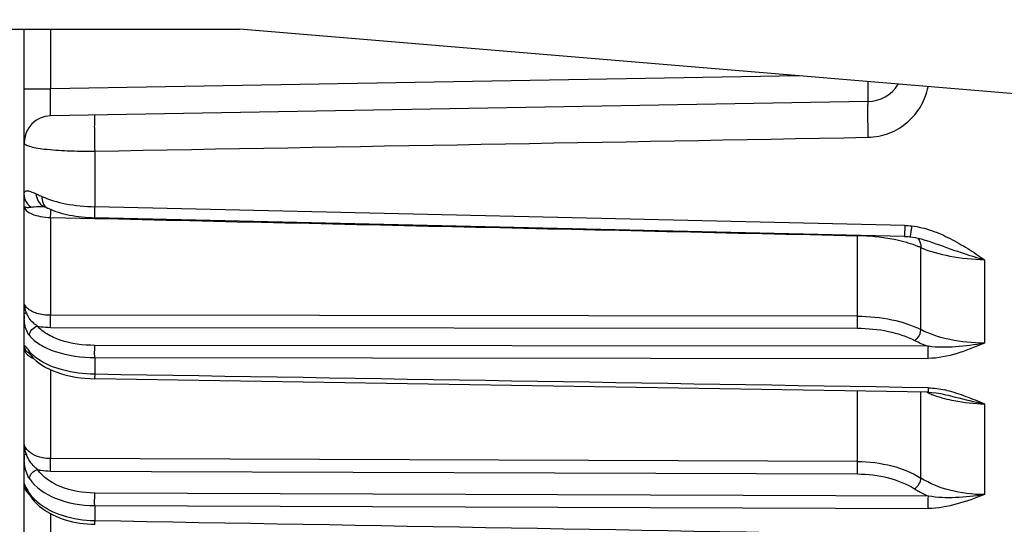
# Model space of a CAD drawing. Header units: millimetres. Extents: x 0 to 420, y 0 to 297.
# Tile 66 of 105: x 192.07 to 208.53, y 206 to 214.44. Entities that reach past the tile are written whole.
import ezdxf

# ---------------------------------------------------------------- set-up
doc = ezdxf.new("R2010")
doc.units = ezdxf.units.MM
doc.header["$LTSCALE"] = 23.1
doc.layers.get('0').update_dxf_attribs({"linetype": 'CONTINUOUS'})
doc.layers.add('DIM_PILOTEES', color=7, linetype='CONTINUOUS')
doc.styles.get("Standard").update_dxf_attribs({"font": 'txt', "width": 0.7})
doc.dimstyles.new('DIMSTYLE_4', dxfattribs={"dimtxt": 2.5, "dimasz": 3.5, "dimexe": 2, "dimexo": 0, "dimtad": 1, "dimdec": 0, "dimlfac": 3.333333, "dimdsep": 46, "dimtxsty": 'Standard', "dimblk": '_FILLED', "dimblk1": '_FILLED', "dimblk2": '_FILLED', "dimcen": 0.09, "dimazin": 2, "dimtp": 0.5, "dimtm": 0.5, "dimtfac": 1, "dimtdec": 0, "dimtofl": 0, "dimtmove": 0, "dimatfit": 3, "dimldrblk": '_FILLED', "dimfxl": 0, "dimtolj": 1, "dimarcsym": 0})

# ---------------------------------------------------------------- blocks, each defined once
blk = doc.blocks.new('_FILLED')
at = {"color": 0, "linetype": 'ByBlock'}
blk.add_solid([(0, 0), (-1, 0.1429), (-1, -0.1429)], dxfattribs=at)
blk = doc.blocks.new('*D10')
at = {"layer": 'DIM_PILOTEES', "color": 2, "linetype": 'Continuous'}
for p, q in [((198.74, 245.182), (148.74, 245.182)), ((150.74, 245.182), (150.74, 221.109)), ((150.74, 197.035), (150.74, 221.109)), ((209.39, 197.035), (148.74, 197.035))]:
    blk.add_line(p, q, dxfattribs=at)
at = {"layer": 'DIM_PILOTEES', "color": 2, "linetype": 'Continuous', "xscale": 3.5, "yscale": 3.5, "zscale": 3.5}
for p, rotation in [((150.74, 245.182), 90), ((150.74, 197.035), 270)]:
    blk.add_blockref('_FILLED', p, dxfattribs=dict(at, rotation=rotation))
at = {"layer": 'DIM_PILOTEES', "color": 2, "linetype": 'Continuous', "insert": (147.615, 221.109), "char_height": 2.5, "width": 8.03571, "attachment_point": 2, "rotation": 90, "line_spacing_factor": 0.9}
blk.add_mtext('{\\ftxt;\\W0.0001;\\H0.0001;\\~}{\\ftxt;\\W2.1428571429;\\H2.5; }{\\ftxt;\\W0.0001;\\H0.0001;\\~}', dxfattribs=at)

msp = doc.modelspace()

# ---------------------------------------------------------------- linework, layer by layer
at = {"color": 7, "linetype": 'Continuous'}
for p, q in [((165.7401, 214.2822), (195.7401, 214.2822)), ((192.1401, 204.5934), (192.1401, 214.2822)), ((192.5822, 214.2822), (192.5822, 213.2833)), ((220.5917, 212.2092), (195.7401, 214.2822)), ((205.0968, 213.5017), (192.5822, 213.2833)), ((192.1401, 213.2833), (192.5822, 213.2833)), ((206.2505, 213.072), (192.5822, 212.8334)), ((193.3191, 212.2427), (193.3191, 211.3137)), ((192.4792, 211.3133), (192.4793, 211.3133)), ((192.5233, 211.2942), (192.5348, 211.2888)), ((206.8665, 210.9996), (193.3191, 211.3137)), ((192.5822, 211.1332), (193.3172, 211.1166)), ((192.5822, 211.1332), (193.3172, 211.1166)), ((192.5822, 211.1329), (192.5822, 209.4961)), ((206.8648, 210.8173), (193.3175, 211.1285)), ((206.0746, 209.4809), (206.0746, 210.8282)), ((207.136, 209.2559), (207.136, 210.6288)), ((207.2052, 210.7555), (207.2087, 210.7543)), ((208.1973, 210.4269), (208.1973, 209.0304)), ((192.1401, 209.495), (192.1401, 209.5079)), ((206.0746, 209.4809), (192.5822, 209.4961)), ((192.5809, 209.2939), (206.0733, 209.2794)), ((207.2608, 208.9771), (193.3204, 208.9928)), ((192.1996, 208.927), (192.2228, 208.8981)), ((192.2228, 208.8981), (192.2269, 208.893)), ((192.2264, 208.8662), (192.2264, 208.8662)), ((192.2382, 208.8409), (192.249, 208.8276)), ((193.3191, 208.7892), (207.2595, 208.7735)), ((193.3191, 208.7889), (193.3191, 208.5093)), ((192.5822, 208.5868), (192.5822, 207.0974)), ((207.2597, 208.2088), (193.3193, 208.4353)), ((206.0746, 207.0485), (206.0746, 208.2281)), ((207.136, 206.772), (207.136, 208.2108)), ((207.5493, 208.1676), (207.5502, 208.1674)), ((208.1973, 208.015), (208.1973, 206.4951)), ((206.0746, 207.0484), (192.5822, 207.0975)), ((192.5809, 206.8896), (206.0733, 206.8413)), ((192.1607, 206.6033), (192.1669, 206.5921)), ((192.1758, 206.5816), (192.1837, 206.5732)), ((192.1837, 206.5732), (192.1848, 206.5721)), ((207.2608, 206.4705), (193.3204, 206.5214)), ((192.5822, 206.1783), (192.5822, 204.9192)), ((193.3191, 206.3122), (207.2595, 206.2613)), ((193.3191, 206.3119), (193.3191, 206.0559))]:
    msp.add_line(p, q, dxfattribs=at)
for points in [[(192.4669, 211.3184), (192.4623, 211.3194), (192.4661, 211.3182), (192.4793, 211.3133)], [(192.4793, 211.3133), (192.4853, 211.3109), (192.5023, 211.3036), (192.5233, 211.2942)], [(206.8648, 210.8174), (206.8803, 210.8169), (206.925, 210.8143), (206.9532, 210.8117)], [(206.9532, 210.8117), (207.0478, 210.797), (207.1388, 210.7754), (207.2048, 210.7556)], [(192.2034, 208.882), (192.2023, 208.8829), (192.2033, 208.882), (192.2068, 208.8782), (192.2121, 208.8721), (192.2193, 208.8638), (192.228, 208.8534), (192.2382, 208.8409)], [(207.2597, 208.2088), (207.3146, 208.2064), (207.3907, 208.1984), (207.4695, 208.1852), (207.5493, 208.1676)], [(192.1669, 206.5921), (192.169, 206.5883), (192.1714, 206.5841), (192.1741, 206.5794), (192.177, 206.5742), (192.1803, 206.5685), (192.184, 206.5624), (192.1879, 206.5557), (192.1923, 206.5486), (192.1969, 206.541), (192.2019, 206.5329), (192.2074, 206.5242), (192.2132, 206.515), (192.2195, 206.5052)], [(192.2195, 206.5052), (192.2262, 206.4948), (192.2333, 206.4838), (192.2408, 206.4725)]]:
    msp.add_lwpolyline(points, dxfattribs=at)
for centre, radius, start, end in [((206.2401, 213.6719), 0.6, 271, 328.96983), ((192.5901, 212.3834), 0.45, 91, 180), ((192.5524, 211.4983), 0.1988, 244.58605, 248.40518), ((192.5965, 211.4208), 0.1456, 242.50951, 244.91752), ((185.4157, 211.3266), 7.1687, 359.15652, 359.54342), ((170.3487, 211.5528), 22.2375, 358.91798, 359.03909), ((177.3965, 211.4355), 15.1887, 359.03557, 359.19119), ((206.2269, 208.3737), 2.4334, 73.36496, 75.69841), ((193.3392, 209.5045), 1.1991, 180.45453, 183.60319), ((192.6666, 209.7382), 0.5283, 198.18287, 201.69948), ((192.6039, 209.7093), 0.4594, 201.2367, 203.30754), ((192.6092, 209.7116), 0.4651, 203.30638, 204.75516), ((192.5148, 209.4313), 0.6342, 240.11219, 240.40344), ((192.5723, 209.5328), 0.7509, 240.41272, 240.99046), ((192.7752, 209.9007), 1.171, 241.03812, 242.05197), ((192.7235, 209.302), 0.6437, 225.00307, 227.29109), ((207.941, 209.7983), 1.74, 246.03852, 247.71082), ((207.1736, 206.5663), 1.7196, 76.73531, 77.71955), ((208.1115, 210.2751), 2.2467, 252.71614, 255.03611), ((192.7698, 207.388), 0.6312, 196.54719, 199.76809), ((192.6922, 207.3559), 0.5473, 199.35358, 200.10907), ((192.6951, 207.357), 0.5504, 200.10924, 201.03763), ((193.5159, 207.1489), 1.3758, 180.28503, 183.37008), ((192.2902, 206.6774), 0.1493, 210.28314, 213.15856), ((192.3098, 206.7069), 0.1834, 217.70465, 218.71193), ((192.283, 206.6725), 0.1406, 213.11192, 220.31027), ((193.8133, 207.5708), 1.9025, 211.98612, 213.50657), ((192.7618, 206.8729), 0.6405, 213.37286, 217.47231)]:
    msp.add_arc(centre, radius, start, end, dxfattribs=at)
for points, knots in [([(206.2505, 213.072), (206.2523, 213.072), (206.2506, 213.083), (206.2538, 213.0954), (206.2529, 213.1258), (206.2539, 213.1641), (206.2538, 213.2145), (206.2536, 213.2957), (206.2529, 213.3603), (206.2523, 213.405)], [0, 0, 0, 0, 0.0156211, 0.063725, 0.1477634, 0.2673344, 0.4189431, 0.5975635, 1, 1, 1, 1]), ([(192.5822, 212.8334), (192.5814, 212.8334), (192.5816, 212.838), (192.5804, 212.8431), (192.5803, 212.8547), (192.5794, 212.8767), (192.5791, 212.9143), (192.5789, 212.9692), (192.5791, 213.0365), (192.58, 213.1425), (192.5812, 213.2259), (192.5822, 213.2833)], [0, 0, 0, 0, 0.0052461, 0.0200833, 0.0442844, 0.0774946, 0.1694614, 0.2929961, 0.4444276, 0.6174132, 1, 1, 1, 1]), ([(206.2505, 212.4745), (206.3708, 212.4766), (206.611, 212.5237), (206.9214, 212.711), (207.1501, 212.9859), (207.235, 213.2077), (207.2588, 213.3211)], [0, 0, 0, 0, 0.2550637, 0.5065772, 0.7543498, 1, 1, 1, 1]), ([(206.2505, 213.072), (206.2496, 213.0719), (206.2493, 213.0668), (206.2479, 213.0603), (206.2473, 213.0454), (206.2459, 213.0144), (206.2451, 212.9589), (206.2447, 212.877), (206.2452, 212.779), (206.2468, 212.6429), (206.2488, 212.5406), (206.2505, 212.4745)], [0, 0, 0, 0, 0.0045813, 0.0178356, 0.0409303, 0.0748538, 0.1764169, 0.3170528, 0.4867516, 0.6679844, 1, 1, 1, 1]), ([(193.3191, 212.8462), (193.3182, 212.8462), (193.3178, 212.841), (193.3165, 212.8344), (193.3158, 212.8193), (193.3144, 212.7879), (193.3136, 212.7316), (193.3131, 212.6486), (193.3137, 212.5494), (193.3153, 212.4121), (193.3174, 212.3091), (193.3191, 212.2427)], [0, 0, 0, 0, 0.0045941, 0.0178736, 0.0410293, 0.0750703, 0.1770613, 0.3182501, 0.4884197, 0.669735, 1, 1, 1, 1]), ([(192.1401, 212.3834), (192.1401, 212.3711), (192.1719, 212.3424), (192.2385, 212.3212), (192.346, 212.2961), (192.5566, 212.2674), (192.8859, 212.2451), (193.1664, 212.2413), (193.3191, 212.2427)], [0, 0, 0, 0, 0.030792, 0.0897361, 0.1806057, 0.3018593, 0.6199305, 1, 1, 1, 1]), ([(192.1401, 211.5122), (192.1402, 211.5298), (192.14, 211.5562), (192.1636, 211.5783), (192.1867, 211.581), (192.2147, 211.5764), (192.2669, 211.5604), (192.3084, 211.5426), (192.3386, 211.5294)], [0, 0, 0, 0, 0.206448, 0.2780328, 0.3595265, 0.4688214, 0.6118952, 1, 1, 1, 1]), ([(192.3386, 211.5294), (192.3414, 211.4861), (192.3638, 211.4003), (192.4293, 211.3366), (192.4671, 211.3187)], [0, 0, 0, 0, 0.5091042, 1, 1, 1, 1]), ([(192.3386, 211.5294), (192.3462, 211.5261), (192.3787, 211.5116), (192.411, 211.4967), (192.4358, 211.4853)], [0, 0, 0, 0, 0.2320923, 1, 1, 1, 1]), ([(192.4359, 211.4865), (192.4351, 211.4472), (192.4456, 211.3706), (192.4977, 211.3081), (192.5293, 211.2916)], [0, 0, 0, 0, 0.5242984, 1, 1, 1, 1]), ([(192.4359, 211.4865), (192.562, 211.4284), (192.8552, 211.345), (193.1566, 211.3168), (193.3191, 211.3137)], [0, 0, 0, 0, 0.4606918, 1, 1, 1, 1]), ([(192.1401, 211.318), (192.1401, 211.3142), (192.1534, 211.3066), (192.1899, 211.3005), (192.2277, 211.303), (192.2553, 211.3055)], [0, 0, 0, 0, 0.0964338, 0.3039507, 1, 1, 1, 1]), ([(192.1401, 211.318), (192.1401, 211.2931), (192.1791, 211.2353), (192.279, 211.1842), (192.4188, 211.1459), (192.5253, 211.1347), (192.5822, 211.1329)], [0, 0, 0, 0, 0.1476001, 0.3679591, 0.6626774, 1, 1, 1, 1]), ([(192.2553, 211.3055), (192.2725, 211.3076), (192.3425, 211.3167), (192.4136, 211.3212), (192.4668, 211.3175)], [0, 0, 0, 0, 0.2449257, 1, 1, 1, 1]), ([(192.5348, 211.2888), (192.6495, 211.2352), (192.9092, 211.1591), (193.1765, 211.1318), (193.3175, 211.1285)], [0, 0, 0, 0, 0.4731563, 1, 1, 1, 1]), ([(193.3191, 211.3137), (193.3186, 211.2886), (193.318, 211.2527), (193.3174, 211.208), (193.3169, 211.1807), (193.3172, 211.1598), (193.3162, 211.1426), (193.3182, 211.1355), (193.3164, 211.1285), (193.3175, 211.1285)], [0, 0, 0, 0, 0.4073146, 0.5802777, 0.7268411, 0.8442496, 0.9299583, 0.9822678, 1, 1, 1, 1]), ([(206.8665, 210.9996), (206.866, 210.9763), (206.8654, 210.9425), (206.8648, 210.8994), (206.8643, 210.8718), (206.8646, 210.8498), (206.8635, 210.8323), (206.8656, 210.8241), (206.8637, 210.8177), (206.8648, 210.8174)], [0, 0, 0, 0, 0.3833298, 0.5572708, 0.7099551, 0.8350307, 0.92639, 0.9812737, 1, 1, 1, 1]), ([(206.9807, 210.9921), (206.9779, 210.9685), (206.9724, 210.9254), (206.9655, 210.8742), (206.9602, 210.8425), (206.9577, 210.8254), (206.955, 210.818), (206.9543, 210.8115), (206.9532, 210.8117)], [0, 0, 0, 0, 0.3902762, 0.716631, 0.8394345, 0.9280655, 0.9813048, 1, 1, 1, 1]), ([(206.9807, 210.9921), (207.0942, 210.979), (207.3175, 210.925), (207.628, 210.7848), (207.9197, 210.6152), (208.1062, 210.4913), (208.1973, 210.4269)], [0, 0, 0, 0, 0.2531289, 0.503991, 0.7529085, 1, 1, 1, 1]), ([(206.8281, 210.7317), (206.7699, 210.7466), (206.5221, 210.8006), (206.2681, 210.8244), (206.0746, 210.8282)], [0, 0, 0, 0, 0.236729, 1, 1, 1, 1]), ([(207.0818, 210.787), (207.091, 210.7775), (207.1246, 210.7313), (207.1358, 210.6721), (207.136, 210.6288)], [0, 0, 0, 0, 0.2345884, 1, 1, 1, 1]), ([(207.136, 210.6288), (207.1195, 210.6359), (207.0499, 210.6646), (206.9785, 210.6889), (206.9236, 210.7053)], [0, 0, 0, 0, 0.2380641, 1, 1, 1, 1]), ([(207.136, 210.6288), (207.2903, 210.5626), (207.6427, 210.4677), (208.0038, 210.4319), (208.1973, 210.4269)], [0, 0, 0, 0, 0.4645747, 1, 1, 1, 1]), ([(207.2091, 210.7545), (207.3684, 210.7025), (207.6936, 210.581), (208.0244, 210.4749), (208.1973, 210.4269)], [0, 0, 0, 0, 0.4828601, 1, 1, 1, 1]), ([(192.1885, 209.6175), (192.181, 209.625), (192.1559, 209.6535), (192.1401, 209.6918), (192.1401, 209.7193)], [0, 0, 0, 0, 0.2786244, 1, 1, 1, 1]), ([(192.5822, 209.4961), (192.5042, 209.496), (192.3649, 209.5132), (192.232, 209.574), (192.1885, 209.6175)], [0, 0, 0, 0, 0.5587722, 1, 1, 1, 1]), ([(192.1401, 209.5079), (192.1401, 209.5112), (192.145, 209.5285), (192.1629, 209.5374), (192.1758, 209.5429)], [0, 0, 0, 0, 0.188021, 1, 1, 1, 1]), ([(192.3647, 209.3144), (192.3468, 209.3248), (192.2727, 209.3774), (192.2161, 209.4534), (192.1869, 209.5168)], [0, 0, 0, 0, 0.2291225, 1, 1, 1, 1]), ([(192.5809, 209.2941), (192.5813, 209.3062), (192.5827, 209.3735), (192.5827, 209.4408), (192.5822, 209.4961)], [0, 0, 0, 0, 0.1795792, 1, 1, 1, 1]), ([(206.0733, 209.2793), (206.0738, 209.2919), (206.075, 209.3591), (206.0751, 209.4263), (206.0746, 209.4809)], [0, 0, 0, 0, 0.1878702, 1, 1, 1, 1]), ([(206.0746, 209.4809), (206.2682, 209.4806), (206.6327, 209.4458), (206.9845, 209.3342), (207.136, 209.2559)], [0, 0, 0, 0, 0.5316787, 1, 1, 1, 1]), ([(192.2269, 209.1568), (192.2137, 209.1729), (192.163, 209.2554), (192.1473, 209.3541), (192.1425, 209.4292)], [0, 0, 0, 0, 0.2158367, 1, 1, 1, 1]), ([(192.2269, 209.1568), (192.227, 209.1927), (192.2599, 209.2663), (192.3277, 209.3067), (192.3647, 209.3144)], [0, 0, 0, 0, 0.4864291, 1, 1, 1, 1]), ([(193.3204, 208.9928), (193.1259, 208.993), (192.8448, 209.0295), (192.5274, 209.167), (192.4072, 209.2619), (192.3647, 209.3144)], [0, 0, 0, 0, 0.5650864, 0.8038251, 1, 1, 1, 1]), ([(192.3647, 209.3144), (192.3821, 209.311), (192.4535, 209.2989), (192.5261, 209.2939), (192.5809, 209.2939)], [0, 0, 0, 0, 0.2439345, 1, 1, 1, 1]), ([(192.2269, 209.1568), (192.2755, 209.0969), (192.4128, 208.9884), (192.7756, 208.8312), (193.0968, 208.7893), (193.3191, 208.7889)], [0, 0, 0, 0, 0.1961362, 0.4348821, 1, 1, 1, 1]), ([(206.0733, 209.2794), (206.2475, 209.2793), (206.5757, 209.248), (206.8923, 209.1474), (207.0285, 209.0767)], [0, 0, 0, 0, 0.5316044, 1, 1, 1, 1]), ([(207.0285, 209.0767), (207.043, 209.0837), (207.1009, 209.1266), (207.1354, 209.2006), (207.136, 209.2559)], [0, 0, 0, 0, 0.2254867, 1, 1, 1, 1]), ([(208.1973, 209.0304), (208.0037, 209.0305), (207.639, 209.0652), (207.2872, 209.1772), (207.136, 209.2559)], [0, 0, 0, 0, 0.5316264, 1, 1, 1, 1]), ([(192.1401, 208.9916), (192.1401, 208.9968), (192.1626, 208.9759), (192.172, 208.9599), (192.1904, 208.9384), (192.1996, 208.927)], [0, 0, 0, 0, 0.1757267, 0.5058115, 1, 1, 1, 1]), ([(193.3191, 208.7892), (193.3189, 208.8076), (193.3187, 208.8755), (193.3187, 208.9434), (193.3204, 208.9928)], [0, 0, 0, 0, 0.2711984, 1, 1, 1, 1]), ([(207.0285, 209.0767), (207.0465, 209.0674), (207.1221, 209.03), (207.2004, 208.9984), (207.2608, 208.9771)], [0, 0, 0, 0, 0.2402452, 1, 1, 1, 1]), ([(207.2595, 208.7735), (207.2593, 208.7911), (207.2591, 208.859), (207.2591, 208.9269), (207.2608, 208.9771)], [0, 0, 0, 0, 0.2599238, 1, 1, 1, 1]), ([(208.1973, 209.0304), (208.1235, 208.9978), (207.9733, 208.9372), (207.6672, 208.8281), (207.4233, 208.7752), (207.2595, 208.7738)], [0, 0, 0, 0, 0.2477777, 0.4970181, 1, 1, 1, 1]), ([(208.1973, 209.0304), (208.0375, 209.001), (207.7267, 208.958), (207.4104, 208.9559), (207.2608, 208.9771)], [0, 0, 0, 0, 0.5182993, 1, 1, 1, 1]), ([(192.1401, 208.9421), (192.1401, 208.9245), (192.1466, 208.9002), (192.1585, 208.8794), (192.162, 208.874)], [0, 0, 0, 0, 0.7335456, 1, 1, 1, 1]), ([(192.144, 208.9267), (192.1454, 208.9239), (192.1537, 208.9114), (192.166, 208.9022), (192.1758, 208.8956)], [0, 0, 0, 0, 0.2121714, 1, 1, 1, 1]), ([(192.162, 208.874), (192.1657, 208.8683), (192.1833, 208.8446), (192.2058, 208.825), (192.2244, 208.8119)], [0, 0, 0, 0, 0.2295845, 1, 1, 1, 1]), ([(192.2489, 208.8276), (192.3579, 208.6914), (192.7193, 208.4948), (193.1059, 208.4387), (193.3193, 208.4353)], [0, 0, 0, 0, 0.4496379, 1, 1, 1, 1]), ([(193.3191, 208.5093), (193.1378, 208.5121), (192.8038, 208.5538), (192.4856, 208.6802), (192.3612, 208.7689)], [0, 0, 0, 0, 0.5427982, 1, 1, 1, 1]), ([(193.3191, 208.5093), (193.319, 208.4991), (193.3194, 208.4816), (193.3176, 208.4567), (193.3209, 208.4458), (193.3176, 208.4354), (193.3193, 208.4353)], [0, 0, 0, 0, 0.4139533, 0.7322171, 0.9317409, 1, 1, 1, 1]), ([(207.2595, 208.2826), (207.2594, 208.273), (207.2598, 208.256), (207.2579, 208.2314), (207.2614, 208.2199), (207.2579, 208.2091), (207.2597, 208.2089)], [0, 0, 0, 0, 0.3891136, 0.7130767, 0.9271449, 1, 1, 1, 1]), ([(207.2811, 208.1883), (207.2941, 208.1829), (207.3477, 208.1616), (207.4023, 208.1428), (207.444, 208.1299)], [0, 0, 0, 0, 0.2441707, 1, 1, 1, 1]), ([(207.5503, 208.1677), (207.6029, 208.1547), (207.8175, 208.0996), (208.033, 208.0472), (208.1973, 208.015)], [0, 0, 0, 0, 0.2444266, 1, 1, 1, 1]), ([(207.5681, 208.24), (207.6771, 208.2143), (207.8891, 208.1432), (208.0956, 208.0593), (208.1973, 208.015)], [0, 0, 0, 0, 0.5022, 1, 1, 1, 1]), ([(207.5314, 208.1046), (207.5836, 208.0906), (207.8022, 208.0403), (208.0271, 208.0178), (208.1973, 208.015)], [0, 0, 0, 0, 0.2409494, 1, 1, 1, 1]), ([(192.1401, 207.1517), (192.1401, 207.1568), (192.1533, 207.1683), (192.1666, 207.172), (192.1758, 207.1745)], [0, 0, 0, 0, 0.347765, 1, 1, 1, 1]), ([(192.5822, 207.0974), (192.5363, 207.0975), (192.383, 207.1117), (192.2139, 207.1875), (192.162, 207.2855)], [0, 0, 0, 0, 0.2931127, 1, 1, 1, 1]), ([(192.3647, 206.9151), (192.3458, 206.9284), (192.2675, 206.9951), (192.2099, 207.0852), (192.1813, 207.1594)], [0, 0, 0, 0, 0.225569, 1, 1, 1, 1]), ([(192.2269, 206.7623), (192.2138, 206.7818), (192.1643, 206.8769), (192.1474, 206.9853), (192.1425, 207.068)], [0, 0, 0, 0, 0.2210237, 1, 1, 1, 1]), ([(192.5809, 206.8899), (192.5813, 206.9037), (192.5826, 206.9729), (192.5828, 207.0421), (192.5822, 207.0974)], [0, 0, 0, 0, 0.1996366, 1, 1, 1, 1]), ([(206.0733, 206.8411), (206.0737, 206.8555), (206.075, 206.9246), (206.0752, 206.9937), (206.0746, 207.0484)], [0, 0, 0, 0, 0.2084769, 1, 1, 1, 1]), ([(206.0746, 207.0485), (206.2687, 207.0476), (206.6387, 207.0036), (206.9881, 206.8655), (207.136, 206.772)], [0, 0, 0, 0, 0.5259699, 1, 1, 1, 1]), ([(192.2269, 206.7623), (192.227, 206.7963), (192.2626, 206.8671), (192.3279, 206.9058), (192.3647, 206.9151)], [0, 0, 0, 0, 0.4723513, 1, 1, 1, 1]), ([(193.3204, 206.5214), (193.1247, 206.5221), (192.7699, 206.5784), (192.4522, 206.7834), (192.3647, 206.9151)], [0, 0, 0, 0, 0.5531902, 1, 1, 1, 1]), ([(192.3647, 206.9151), (192.382, 206.9109), (192.4532, 206.8961), (192.5261, 206.8898), (192.5809, 206.8896)], [0, 0, 0, 0, 0.2449995, 1, 1, 1, 1]), ([(206.0733, 206.8413), (206.248, 206.8407), (206.581, 206.8011), (206.8955, 206.6766), (207.0285, 206.5923)], [0, 0, 0, 0, 0.5258902, 1, 1, 1, 1]), ([(192.1401, 206.6787), (192.1401, 206.6702), (192.1554, 206.6433), (192.1673, 206.6175), (192.1776, 206.5995)], [0, 0, 0, 0, 0.2897728, 1, 1, 1, 1]), ([(192.2269, 206.7623), (192.3269, 206.6119), (192.69, 206.3775), (193.0955, 206.3129), (193.3191, 206.3119)], [0, 0, 0, 0, 0.4467802, 1, 1, 1, 1]), ([(207.0285, 206.5923), (207.0598, 206.6106), (207.1097, 206.6661), (207.1356, 206.7366), (207.136, 206.772)], [0, 0, 0, 0, 0.5058233, 1, 1, 1, 1]), ([(208.1973, 206.4951), (208.0032, 206.4957), (207.6331, 206.5396), (207.2836, 206.6782), (207.136, 206.772)], [0, 0, 0, 0, 0.525907, 1, 1, 1, 1]), ([(193.3191, 206.3122), (193.3185, 206.3674), (193.3188, 206.4371), (193.32, 206.5068), (193.3204, 206.5214)], [0, 0, 0, 0, 0.7910151, 1, 1, 1, 1]), ([(207.0285, 206.5923), (207.0464, 206.5809), (207.1213, 206.5357), (207.2, 206.4967), (207.2608, 206.4705)], [0, 0, 0, 0, 0.2424503, 1, 1, 1, 1]), ([(208.1973, 206.4951), (208.0489, 206.4351), (207.7445, 206.3266), (207.4228, 206.2625), (207.2595, 206.2616)], [0, 0, 0, 0, 0.4949907, 1, 1, 1, 1]), ([(208.1973, 206.4951), (208.0375, 206.4684), (207.7256, 206.4337), (207.4098, 206.4444), (207.2608, 206.4705)], [0, 0, 0, 0, 0.5172006, 1, 1, 1, 1]), ([(192.2408, 206.4725), (192.2899, 206.3978), (192.4615, 206.2232), (192.8364, 206.0477), (193.1533, 206.0009), (193.3191, 205.998)], [0, 0, 0, 0, 0.2205375, 0.5911124, 1, 1, 1, 1]), ([(192.3612, 206.3698), (192.351, 206.3787), (192.3123, 206.4137), (192.277, 206.4525), (192.2534, 206.4832)], [0, 0, 0, 0, 0.2588988, 1, 1, 1, 1]), ([(193.3191, 206.0559), (193.137, 206.0589), (192.7958, 206.1102), (192.4812, 206.266), (192.3612, 206.3698)], [0, 0, 0, 0, 0.5344648, 1, 1, 1, 1]), ([(207.2595, 206.2613), (207.2593, 206.278), (207.259, 206.3478), (207.2593, 206.4175), (207.2608, 206.4705)], [0, 0, 0, 0, 0.2397157, 1, 1, 1, 1]), ([(193.3191, 206.0558), (193.319, 206.0478), (193.3193, 206.0341), (193.3178, 206.0145), (193.3204, 206.0062), (193.3178, 205.998), (193.3191, 205.998)], [0, 0, 0, 0, 0.4193307, 0.7366768, 0.9332379, 1, 1, 1, 1])]:
    msp.add_open_spline(points, degree=3, knots=knots, dxfattribs=at)
for points in [[(193.3191, 212.2426), (197.6295, 212.3224), (201.9401, 212.3946), (206.2505, 212.4744)], [(192.14, 211.5088), (192.1401, 211.483), (192.145, 211.4568), (192.1537, 211.4325)], [(192.1537, 211.4325), (192.172, 211.3815), (192.2104, 211.3358), (192.2553, 211.3054)], [(193.3172, 211.1166), (197.5697, 211.0206), (201.8221, 210.9235), (206.0746, 210.8279)], [(206.8665, 210.9996), (206.9046, 210.9988), (206.9428, 210.9964), (206.9807, 210.9921)], [(192.1647, 209.5734), (192.1493, 209.6202), (192.1401, 209.67), (192.1401, 209.7193)], [(192.1401, 208.9916), (192.1401, 208.9574), (192.1535, 208.9215), (192.1758, 208.8956)], [(192.1401, 208.9421), (192.1401, 208.9368), (192.1416, 208.9315), (192.144, 208.9267)], [(192.1758, 208.8956), (192.1832, 208.8906), (192.1909, 208.8859), (192.1987, 208.8814)], [(192.2244, 208.8119), (192.2386, 208.8018), (192.2536, 208.7929), (192.2691, 208.785)], [(192.2269, 208.893), (192.2269, 208.87), (192.2346, 208.8456), (192.249, 208.8276)], [(192.2683, 208.8468), (192.2537, 208.8614), (192.2398, 208.8768), (192.2269, 208.893)], [(192.3612, 208.7689), (192.3353, 208.7874), (192.3103, 208.8074), (192.2869, 208.829)], [(192.2691, 208.785), (192.2808, 208.779), (192.2928, 208.7735), (192.305, 208.7685)], [(207.2595, 208.2826), (202.6127, 208.358), (197.9659, 208.4333), (193.3191, 208.5093)], [(207.2595, 208.2822), (207.3535, 208.2789), (207.4474, 208.2665), (207.5393, 208.2465)], [(192.162, 207.2855), (192.1484, 207.3111), (192.1401, 207.3407), (192.1401, 207.3697)], [(192.1647, 207.2083), (192.1492, 207.2604), (192.1401, 207.3153), (192.1401, 207.3697)], [(192.1401, 206.6787), (192.1401, 206.6522), (192.1479, 206.625), (192.1613, 206.6021)], [(192.1401, 206.6578), (192.1401, 206.6449), (192.1434, 206.6318), (192.1489, 206.6201)], [(192.1401, 206.6578), (192.1401, 206.6436), (192.142, 206.6294), (192.1457, 206.6157)], [(192.1457, 206.6157), (192.1495, 206.6015), (192.1551, 206.5876), (192.162, 206.5746)], [(192.1489, 206.6201), (192.1531, 206.6111), (192.1586, 206.6026), (192.1647, 206.5947)], [(192.162, 206.5746), (192.1694, 206.5607), (192.1784, 206.5476), (192.1885, 206.5354)], [(192.1776, 206.5995), (192.1847, 206.5872), (192.1921, 206.5751), (192.1996, 206.563)], [(192.1885, 206.5354), (192.1987, 206.523), (192.2101, 206.5114), (192.2222, 206.5008)], [(192.2269, 206.5206), (192.2269, 206.5039), (192.2316, 206.4864), (192.2408, 206.4725)], [(207.2595, 205.8116), (202.6127, 205.8929), (197.9659, 205.9741), (193.3191, 206.0558)]]:
    msp.add_open_spline(points, degree=3, dxfattribs=at)

# ---------------------------------------------------------------- dimensions: what is measured, and where the dimension line sits
at = {"layer": 'DIM_PILOTEES', "color": 2, "linetype": 'Continuous'}
dim = msp.add_linear_dim(base=(150.7401, 245.1822), p1=(209.3901, 197.0349), p2=(198.7401, 245.1822), angle=90, text='{\\ftxt;\\W0.0001;\\H0.0001;\\~}{\\ftxt;\\W2.1428571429;\\H2.5; }{\\ftxt;\\W0.0001;\\H0.0001;\\~}', dimstyle='DIMSTYLE_4', dxfattribs=at)
dim.commit()
dim.dimension.update_dxf_attribs({"geometry": '*D10', "text_midpoint": (150.7401, 220.7514), "dimtype": 160})

doc.saveas('drawing.dxf')
